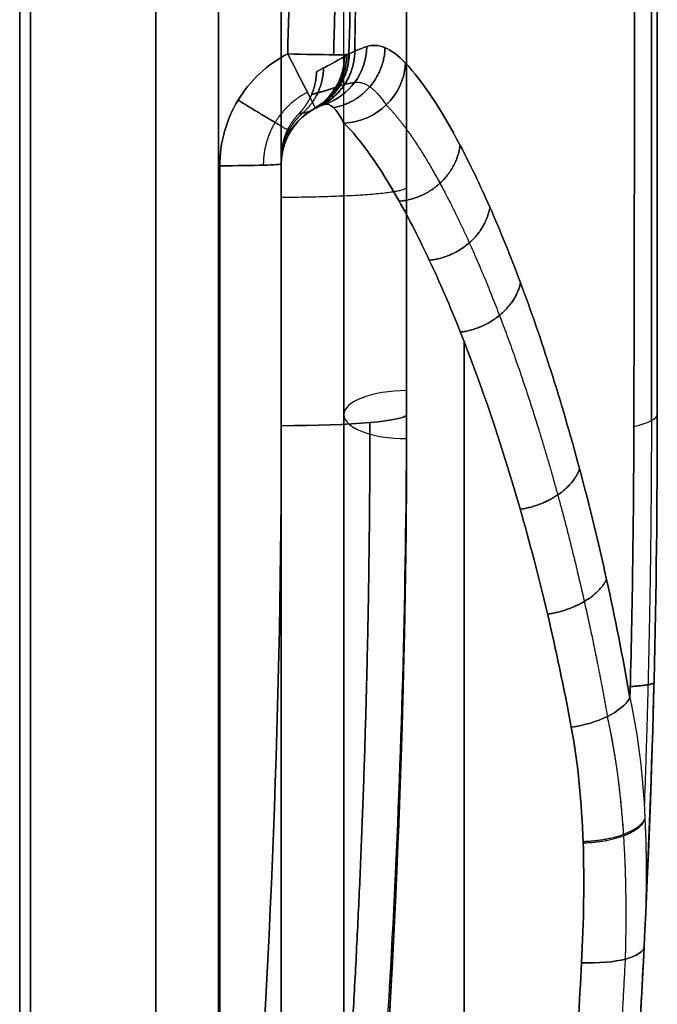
# Model space of a CAD drawing. Header units: millimetres. Extents: x 0 to 284, y -110 to 65.
# Tile 215 of 227: x 279 to 284, y -22 to -14. Entities that reach past the tile are written whole.
import ezdxf

# ---------------------------------------------------------------- set-up
doc = ezdxf.new("R2010")
doc.units = ezdxf.units.MM
doc.layers.add('Layer 01', color=7, linetype='Continuous', true_color=0x000000)

# ---------------------------------------------------------------- blocks, each defined once
blk = doc.blocks.new('Block 01')
at = {"layer": 'Layer 01'}
for p, q in [((278.9126, -35.6524), (278.9126, 35.6524)), ((284, 17.5), (284, -17.5)), ((282, -4.6168, 11.2226), (282, -17.5, 11.2226)), ((282, -4.6168, -11.2226), (282, -17.5, -11.2226)), ((281.5, -17.5, 7.2487), (281.5, -5.5433, 2.2961)), ((281.5, -17.5, -7.2487), (281.5, -5.5433, -2.2961)), ((282, -17.5, -6.7075), (282, -6.1785, -2.018)), ((282, -6.4997), (282, -17.5)), ((279, -14, -24.1987), (279, -24.8255, -24.1987)), ((279, -14, 24.1987), (279, -24.8255, 24.1987)), ((281, -15.5228, 27.8579), (281, -27.4015, 27.8579)), ((281, -15.5254, -27.8215), (281, -27.435, -27.8215)), ((282, -17.6913, -6.7868), (282, -17.6913, -6.7868)), ((279, -22.1954, -17.7668), (279, -22.1954, -26.6317)), ((279, -22.1954, 26.6317), (279, -22.1954, 17.7668))]:
    blk.add_line(p, q, dxfattribs=at)
at = {"layer": 'Layer 01', "extrusion": (-1, 7.81628e-17, -9.85651e-16)}
blk.add_arc((0, -181.3591, -282), 198.3591, 84.938565, 85.993218, dxfattribs=at)
at = {"layer": 'Layer 01', "extrusion": (-1, 7.82637e-17, 9.86924e-16)}
blk.add_arc((0, 181.3591, -282), 198.3591, 274.006782, 275.061435, dxfattribs=at)
at = {"layer": 'Layer 01', "extrusion": (1, 2.4154e-17, 2.15275e-16)}
blk.add_arc((0, 181.3591, 280), 199.3591, 261.203107, 265.993218, dxfattribs=at)
at = {"layer": 'Layer 01', "extrusion": (1, -2.39283e-17, 2.13264e-16)}
blk.add_arc((0, -181.3591, 280), 199.3591, 94.006782, 98.796893, dxfattribs=at)
at = {"layer": 'Layer 01', "extrusion": (-1, 7.81628e-17, 9.85651e-16)}
blk.add_arc((0, 181.3591, -281), 199.3591, 274.006782, 275.061435, dxfattribs=at)
at = {"layer": 'Layer 01', "extrusion": (-1, -7.8277e-17, 9.87091e-16)}
blk.add_arc((0, -181.3591, -281), 199.3591, 84.938565, 85.993218, dxfattribs=at)
at = {"layer": 'Layer 01', "extrusion": (1, 2.40867e-17, 2.15908e-16)}
blk.add_arc((0, 181.3591, 279), 200.3591, 261.275587, 265.993218, dxfattribs=at)
at = {"layer": 'Layer 01', "extrusion": (-1, -2.43917e-17, 2.18642e-16)}
blk.add_arc((0, -181.3591, -279), 200.3591, 81.275587, 85.993218, dxfattribs=at)
at = {"layer": 'Layer 01', "extrusion": (-1, 8.82534e-18, 9.62188e-18)}
blk.add_arc((0, 0, -279), 34.6682, 293.81772, 331.23737, dxfattribs=at)
at = {"layer": 'Layer 01', "extrusion": (-1, -4.64193e-18, 5.06089e-18)}
blk.add_arc((0, 0, -279), 34.6682, 28.76263, 66.18228, dxfattribs=at)
at = {"layer": 'Layer 01', "extrusion": (-1, -9.13859e-18, 9.1711e-32)}
blk.add_arc((0, 0, -279), 34.6682, 293.81772, 323.75344, dxfattribs=at)
at = {"layer": 'Layer 01', "extrusion": (1, 0, 0)}
for start, end in [(208.76263, 246.18228), (113.81772, 151.23737)]:
    blk.add_arc((0, 0, 278.9126), 35.077, start, end, dxfattribs=at)
at = {"layer": 'Layer 01', "extrusion": (-0.137826, -0.045333, -0.989419)}
blk.add_arc((101.6776, -263.923, -9.8808), 0.5, 289.49455, 360, dxfattribs=at)
at = {"layer": 'Layer 01', "extrusion": (-0.137826, -0.045333, 0.989419)}
blk.add_arc((101.6776, 263.923, -9.8808), 0.5, 360, 70.50545, dxfattribs=at)
at = {"layer": 'Layer 01', "extrusion": (-0.889048, -0.457777, -0.005866)}
blk.add_arc((141.6468, -40.4522, -242.9425), 0.5, 271.53206, 0, dxfattribs=at)
at = {"layer": 'Layer 01', "extrusion": (-0.028127, -0.999392, 0.02059)}
blk.add_arc((281.342, -39.1562, 5.8937), 0.5, 271.0336, 6.29536, dxfattribs=at)
at = {"layer": 'Layer 01', "extrusion": (-0.889048, -0.457777, 0.005866)}
blk.add_arc((141.6468, 40.4522, -242.9425), 0.5, 360, 88.46794, dxfattribs=at)
at = {"layer": 'Layer 01', "extrusion": (-0.028127, -0.999392, -0.02059)}
blk.add_arc((281.342, 39.1562, 5.8937), 0.5, 353.70464, 88.9664, dxfattribs=at)
at = {"layer": 'Layer 01', "extrusion": (0.103313, 0.058561, -0.992923)}
blk.add_arc((-151.2978, 230.976, 66.6002), 0.5, 120.84926, 180, dxfattribs=at)
at = {"layer": 'Layer 01', "extrusion": (-0.103313, -0.058561, -0.992923)}
blk.add_arc((151.2978, -239.1346, 1.6139), 0.5, 300.84926, 0, dxfattribs=at)
at = {"layer": 'Layer 01', "extrusion": (0.103313, 0.058561, 0.992923)}
blk.add_arc((-151.2978, -230.976, 66.6002), 0.5, 180, 239.15074, dxfattribs=at)
at = {"layer": 'Layer 01', "extrusion": (-0.103313, -0.058561, 0.992923)}
blk.add_arc((151.2978, 239.1346, 1.6139), 0.5, 0, 59.15074, dxfattribs=at)
at = {"layer": 'Layer 01', "extrusion": (0.110948, 0.057128, -0.992183)}
blk.add_arc((-141.6468, 236.4045, 69.0678), 0.5, 118.53707, 180, dxfattribs=at)
at = {"layer": 'Layer 01', "extrusion": (0.110948, 0.057128, 0.992183)}
blk.add_arc((-141.6468, -236.4045, 69.0678), 0.5, 180, 241.46293, dxfattribs=at)
at = {"layer": 'Layer 01', "extrusion": (0.017452, -0.021086, -0.999625)}
blk.add_arc((207.1878, 189.311, 44.2249), 0.5, 41.21517, 89.79561, dxfattribs=at)
at = {"layer": 'Layer 01', "extrusion": (-0.017452, 0.021086, -0.999625)}
blk.add_arc((-207.1878, -189.311, -44.2249), 0.5, 221.21517, 269.79561, dxfattribs=at)
at = {"layer": 'Layer 01', "extrusion": (-0.174846, 0.183061, -0.967428)}
blk.add_arc((-193.4244, -205.0942, -26.2081), 0.5, 226.13951, 312.73833, dxfattribs=at)
at = {"layer": 'Layer 01', "extrusion": (-0.174846, 0.183061, 0.967428)}
blk.add_arc((-193.4244, 205.0942, -26.2081), 0.5, 47.26167, 133.86049, dxfattribs=at)
at = {"layer": 'Layer 01', "extrusion": (3.2032e-15, -9.79835e-15, -1)}
blk.add_arc((-281.5, -15.5, 28.5163), 0.5, 0, 71.7933, dxfattribs=at)
at = {"layer": 'Layer 01'}
for centre, start in [((281.5, -15.5, 28.5163), 108.2067), ((281.5, -15.5, -29.2587), 114.16248), ((281.5, -15.5, 29.2587), 114.16247), ((281.5, -15.5, -38.8634), 118.40573), ((281.5, -15.5, 38.8634), 118.40573), ((281.5, -15.5, -30.0012), 119.54588), ((281.5, -15.5, -38.6992), 119.54588)]:
    blk.add_arc(centre, 0.5, start, 180, dxfattribs=at)
at = {"layer": 'Layer 01', "extrusion": (-3.95138e-15, 2.68048e-14, -1)}
blk.add_arc((-281.5, -15.5, -30.0012), 0.5, 360, 60.45412, dxfattribs=at)
at = {"layer": 'Layer 01', "extrusion": (2.54844e-16, -1.48484e-16, -1)}
blk.add_arc((-281.5, -15.5, -38.6992), 0.5, 0, 60.45412, dxfattribs=at)
at = {"layer": 'Layer 01', "extrusion": (-1, 2.852e-19, 3.05424e-19)}
blk.add_arc((25, -28.5163, -281.5), 10, 96.79297, 169.28494, dxfattribs=at)
at = {"layer": 'Layer 01', "extrusion": (-1, -5.34007e-20, 5.71873e-20)}
blk.add_arc((25, 28.5163, -281.5), 10, 190.71506, 263.20703, dxfattribs=at)
at = {"layer": 'Layer 01', "extrusion": (-4.09604e-16, -0.9996, 0.028268)}
blk.add_arc((280.5, -39.4366, 14.3909), 0.5, 271, 0, dxfattribs=at)
at = {"layer": 'Layer 01', "extrusion": (8.36864e-16, -0.9996, -0.028268)}
blk.add_arc((280.5, 39.4366, 14.3909), 0.5, 0, 89, dxfattribs=at)
at = {"layer": 'Layer 01', "extrusion": (-1, -1.72159e-17, 2.88712e-16)}
blk.add_arc((12, -84.75, -280.5087), 124.3135, 84.794876, 88.380129, dxfattribs=at)
at = {"layer": 'Layer 01', "extrusion": (-1, -2.77686e-13, -4.65684e-12)}
blk.add_arc((12, 84.75, -280.5087), 124.3135, 271.619871, 275.205124, dxfattribs=at)
at = {"layer": 'Layer 01', "extrusion": (-1, 1.72496e-17, 2.89278e-16)}
blk.add_arc((12, 84.75, -281), 123.8135, 271.619871, 275.205124, dxfattribs=at)
at = {"layer": 'Layer 01', "extrusion": (-1, -1.73141e-17, 2.9036e-16)}
blk.add_arc((12, -84.75, -281), 123.8135, 84.794876, 88.380129, dxfattribs=at)
at = {"layer": 'Layer 01', "extrusion": (1, 1.6455e-34, 1.46112e-34)}
blk.add_arc((-25, -28.5163, 281), 9.5, 0, 83.20703, dxfattribs=at)
at = {"layer": 'Layer 01', "extrusion": (1, -1.20879e-18, 1.07334e-18)}
blk.add_arc((-25, 28.5163, 281), 9.5, 276.79297, 0, dxfattribs=at)
at = {"layer": 'Layer 01', "extrusion": (-1, 0, 0)}
for centre, radius, start, end in [((12, -84.75, -281), 123.8135, 84.794876, 88.380129), ((25, -28.5163, -281), 9.5, 96.79297, 180), ((25, -28.5163, -282.4595), 10, 96.79297, 143.90466), ((25, 28.5163, -282.4595), 10, 216.09521, 263.20703)]:
    blk.add_arc(centre, radius, start, end, dxfattribs=at)
at = {"layer": 'Layer 01', "extrusion": (1.27665e-17, -0.92388, 0.382683)}
blk.add_arc((282, 0, 18.9419), 0.5, 90, 269.97499, dxfattribs=at)
at = {"layer": 'Layer 01', "extrusion": (-8.44291e-18, 0.92388, 0.382683)}
blk.add_arc((-282, 0, -18.9419), 0.5, 270, 90, dxfattribs=at)
at = {"layer": 'Layer 01', "extrusion": (0, 0, -1)}
for centre, radius, end in [((-198.125, -17.5), 83.875, 191.940959), ((-198.125, -17.5), 85.875, 194.627089), ((-198.125, -17.5, -12.0082), 83.875, 186.974893), ((-198.125, -17.5, 12.0082), 83.875, 186.974893)]:
    blk.add_arc(centre, radius, 180, end, dxfattribs=at)
at = {"layer": 'Layer 01', "extrusion": (0, -0.996101, -0.088224)}
blk.add_arc((281, 17.7072, 16.0002), 1, 0, 90, dxfattribs=at)
at = {"layer": 'Layer 01', "extrusion": (-1.65146e-15, -0.996101, 0.088224)}
blk.add_arc((281, -17.7072, 16.0002), 1, 270, 0, dxfattribs=at)
at = {"layer": 'Layer 01', "extrusion": (2.11482e-14, 0.995913, 0.090323)}
blk.add_arc((-281, 20.1927, -15.7405), 3, 159.66216, 180, dxfattribs=at)
at = {"layer": 'Layer 01', "extrusion": (3.71022e-15, -0.995913, 0.090323)}
blk.add_arc((281, -20.1927, 15.7405), 3, 339.66216, 360, dxfattribs=at)
at = {"layer": 'Layer 01', "extrusion": (0.151506, -0.855636, -0.494907)}
blk.add_arc((275.5317, 50.9496, 50.2019), 0.5, 23.64117, 95.00818, dxfattribs=at)
at = {"layer": 'Layer 01', "extrusion": (0.151506, -0.855636, 0.494907)}
blk.add_arc((275.5317, -50.9496, 50.2019), 0.5, 264.99182, 336.35883, dxfattribs=at)
at = {"layer": 'Layer 01', "extrusion": (0.046917, 0.948802, 0.312368)}
blk.add_arc((-284.1225, 20.0182, -1.5164), 0.5, 90.88493, 180, dxfattribs=at)
at = {"layer": 'Layer 01', "extrusion": (0.046917, 0.948802, -0.312368)}
blk.add_arc((-284.1225, -20.0182, -1.5164), 0.5, 180, 269.11507, dxfattribs=at)
at = {"layer": 'Layer 01'}
for points, knots in [([(283.813, -17.5942, -19.7269), (283.8192, -14.6666, -19.9756), (283.8237, -11.733, -20.1622), (283.8297, -5.867, -20.4106), (283.8326, -0.0007, -20.5347), (283.8297, 5.866, -20.4107), (283.8237, 11.7331, -20.1622), (283.8192, 14.6666, -19.9756), (283.813, 17.5942, -19.7269)], [-35.234475, -35.234475, -35.234475, -35.234475, -26.425856, -26.425856, -17.617237, -8.808619, -8.808619, 0, 0, 0, 0]), ([(283.8312, 0, 20.4727), (283.8312, -2.9332, 20.4727), (283.8297, -5.8664, 20.4107), (283.8237, -11.7333, 20.1622), (283.8192, -14.6667, 19.9756), (283.813, -17.5942, 19.7269)], [-17.616581, -17.616581, -17.616581, -17.616581, -8.808291, -8.808291, 0, 0, 0, 0]), ([(281.0509, -14.6215, -39.5264), (280.9689, -14.6639, -39.5269), (280.8945, -14.7165, -39.5271), (280.7607, -14.8415, -39.5266), (280.7023, -14.9135, -39.526), (280.5604, -15.1471, -39.5228), (280.5087, -15.3295, -39.519), (280.5087, -15.5141, -39.5138)], [-1.106965, -1.106965, -1.106965, -1.106965, -0.830224, -0.830224, -0.553482, -0.553482, 0, 0, 0, 0]), ([(280.5087, -15.5141, 39.5138), (280.5087, -15.3295, 39.519), (280.5604, -15.1471, 39.5228), (280.7023, -14.9135, 39.526), (280.7607, -14.8415, 39.5266), (280.8945, -14.7165, 39.5271), (280.9689, -14.6639, 39.5269), (281.0509, -14.6215, 39.5264)], [-1.106965, -1.106965, -1.106965, -1.106965, -0.553482, -0.553482, -0.276741, -0.276741, 0, 0, 0, 0]), ([(281.5041, -14.6429, -38.6482), (281.4299, -14.6855, -37.9351), (281.3742, -14.7144, -37.2196), (281.2998, -14.7541, -35.7859), (281.2812, -14.7641, -35.0685), (281.2812, -14.7641, -33.6326), (281.2998, -14.7541, -32.9145), (281.3742, -14.7144, -31.4806), (281.4299, -14.6855, -30.7653), (281.5041, -14.6429, -30.0521)], [0, 0, 0, 0, 2.154336, 2.154336, 4.308673, 4.308673, 6.463009, 6.463009, 8.617345, 8.617345, 8.617345, 8.617345]), ([(281.5041, -14.6429, 30.0521), (281.4299, -14.6855, 30.7655), (281.3742, -14.7144, 31.4804), (281.2999, -14.754, 32.9129), (281.2812, -14.7641, 33.6311), (281.2812, -14.7641, 35.0674), (281.2998, -14.7541, 35.785), (281.3742, -14.7145, 37.2192), (281.4299, -14.6855, 37.9348), (281.5041, -14.6429, 38.6482)], [0, 0, 0, 0, 2.154336, 2.154336, 4.308673, 4.308673, 6.463009, 6.463009, 8.617345, 8.617345, 8.617345, 8.617345]), ([(281.9914, -14.696, -26.6553), (282.1257, -14.8385, -25.9119), (282.2725, -15.0589, -25.2009), (282.5053, -15.4997, -24.1788), (282.585, -15.6651, -23.8456), (282.7474, -16.0339, -23.1943), (282.8295, -16.2364, -22.8784), (283.0726, -16.8868, -21.9739), (283.2318, -17.3807, -21.4218), (283.4558, -18.2153, -20.6695), (283.5281, -18.5099, -20.4313), (283.6624, -19.1185, -19.9913), (283.725, -19.4339, -19.788), (283.782, -19.7606, -19.6014)], [0, 0, 0, 0, 2.287094, 2.287094, 3.430641, 3.430641, 4.574188, 4.574188, 6.861282, 6.861282, 8.004829, 8.004829, 9.148376, 9.148376, 9.148376, 9.148376]), ([(283.782, -19.7606, 19.6014), (283.725, -19.4339, 19.788), (283.6624, -19.1185, 19.9913), (283.5281, -18.5099, 20.4313), (283.4558, -18.2153, 20.6695), (283.2318, -17.3807, 21.4218), (283.0726, -16.8868, 21.9739), (282.8295, -16.2364, 22.8784), (282.7474, -16.0339, 23.1943), (282.585, -15.6651, 23.8456), (282.5053, -15.4997, 24.1788), (282.2725, -15.0589, 25.2009), (282.1257, -14.8385, 25.9119), (281.9914, -14.696, 26.6553)], [0, 0, 0, 0, 1.143547, 1.143547, 2.287094, 2.287094, 4.574188, 4.574188, 5.717735, 5.717735, 6.861282, 6.861282, 9.148376, 9.148376, 9.148376, 9.148376]), ([(281.2711, -15.0555, -39.0265), (281.1892, -15.0976, -39.0276), (281.1206, -15.1619, -39.0272), (281.0259, -15.3171, -39.0231), (281, -15.408, -39.0193), (281, -15.5, -39.0141)], [0, 0, 0, 0, 0.2773694, 0.2773694, 0.5547389, 0.5547389, 0.5547389, 0.5547389]), ([(281, -15.5, 39.0141), (281, -15.408, 39.0193), (281.0259, -15.3171, 39.0231), (281.1206, -15.1619, 39.0272), (281.1892, -15.0976, 39.0276), (281.2711, -15.0555, 39.0265)], [0, 0, 0, 0, 0.2773694, 0.2773694, 0.5547389, 0.5547389, 0.5547389, 0.5547389]), ([(281.2534, -15.065, -30.0012), (281.2161, -15.0862, -30.7254), (281.1879, -15.0927, -31.4499), (281.1502, -15.0991, -32.8995), (281.1407, -15.0988, -33.6245), (281.1407, -15.0988, -35.0751), (281.1502, -15.0991, -35.8003), (281.1879, -15.0927, -37.2502), (281.2161, -15.0862, -37.9751), (281.2534, -15.065, -38.6992)], [0, 0, 0, 0, 2.175708, 2.175708, 4.351416, 4.351416, 6.527124, 6.527124, 8.702832, 8.702832, 8.702832, 8.702832]), ([(281.2534, -15.065, 38.6992), (281.2161, -15.0862, 37.975), (281.1879, -15.0927, 37.2504), (281.1502, -15.0991, 35.8009), (281.1407, -15.0988, 35.0758), (281.1407, -15.0988, 33.6252), (281.1502, -15.0991, 32.9), (281.1879, -15.0927, 31.4501), (281.2161, -15.0862, 30.7253), (281.2534, -15.065, 30.0012)], [0, 0, 0, 0, 2.175708, 2.175708, 4.351416, 4.351416, 6.527124, 6.527124, 8.702832, 8.702832, 8.702832, 8.702832]), ([(281.3438, -15.025, -28.5163), (281.3325, -15.0288, -28.6786), (281.3216, -15.0328, -28.8409), (281.3113, -15.037, -29.0032), (281.29, -15.0456, -29.3358), (281.2708, -15.0552, -29.6684), (281.2534, -15.065, -30.0012)], [-1.488213, -1.488213, -1.488213, -1.488213, -1.000031, -1.000031, -1.000031, 0, 0, 0, 0]), ([(281.2534, -15.065, 30.0012), (281.2619, -15.0602, 29.8387), (281.2708, -15.0555, 29.6763), (281.2802, -15.0509, 29.5139), (281.2994, -15.0415, 29.1813), (281.3206, -15.0326, 28.8487), (281.3438, -15.025, 28.5163)], [-1.488214, -1.488214, -1.488214, -1.488214, -1.000036, -1.000036, -1.000036, 0, 0, 0, 0]), ([(283.3136, -19.9931, -19.86), (283.2554, -19.68, -20.0411), (283.1916, -19.3782, -20.2383), (283.0547, -18.7967, -20.6645), (282.9811, -18.5158, -20.895), (282.7535, -17.7209, -21.622), (282.592, -17.2514, -22.155), (282.346, -16.634, -23.0266), (282.2629, -16.4419, -23.3309), (282.0989, -16.0924, -23.9575), (282.0184, -15.9356, -24.2779), (281.7835, -15.5181, -25.2604), (281.6354, -15.3094, -25.9434), (281.5, -15.1744, -26.657)], [0, 0, 0, 0, 1.099354, 1.099354, 2.198708, 2.198708, 4.397415, 4.397415, 5.496769, 5.496769, 6.596123, 6.596123, 8.794831, 8.794831, 8.794831, 8.794831]), ([(281.5, -15.1744, 26.657), (281.6354, -15.3094, 25.9434), (281.7835, -15.5181, 25.2604), (282.0184, -15.9356, 24.2779), (282.0989, -16.0924, 23.9575), (282.2629, -16.4419, 23.3309), (282.346, -16.634, 23.0266), (282.592, -17.2514, 22.155), (282.7535, -17.7209, 21.622), (282.9811, -18.5158, 20.895), (283.0547, -18.7967, 20.6645), (283.1916, -19.3782, 20.2383), (283.2554, -19.68, 20.0411), (283.3136, -19.9931, 19.86)], [0, 0, 0, 0, 2.198708, 2.198708, 3.298062, 3.298062, 4.397415, 4.397415, 6.596123, 6.596123, 7.695477, 7.695477, 8.794831, 8.794831, 8.794831, 8.794831]), ([(281, -15.5, 30.0012), (281, -15.5, 30.726), (281, -15.4842, 31.4507), (281, -15.4573, 32.9002), (281, -15.4465, 33.625), (281, -15.4465, 35.0748), (281, -15.4573, 35.7997), (281, -15.4842, 37.2494), (281, -15.5, 37.9742), (281, -15.5, 38.6992)], [0, 0, 0, 0, 2.174751, 2.174751, 4.349503, 4.349503, 6.524254, 6.524254, 8.699005, 8.699005, 8.699005, 8.699005]), ([(281, -15.5, -38.6992), (281, -15.5, -37.9742), (281, -15.4842, -37.2494), (281, -15.4573, -35.7999), (281, -15.4465, -35.075), (281, -15.4465, -33.6253), (281, -15.4573, -32.9004), (281, -15.4842, -31.4509), (281, -15.5, -30.7261), (281, -15.5, -30.0012)], [0, 0, 0, 0, 2.174751, 2.174751, 4.349503, 4.349503, 6.524254, 6.524254, 8.699005, 8.699005, 8.699005, 8.699005]), ([(280.7106, -31.9591, 13.7791), (281.1387, -29.5456, 12.7794), (281.4611, -27.1089, 11.7701), (281.8917, -22.2163, 9.7435), (282, -19.7605, 8.7263), (282, -17.3087, 7.7107)], [0, 0, 0, 0, 8.047083, 8.047083, 16.094164, 16.094164, 16.094164, 16.094164]), ([(280.7106, -31.9591, -13.7791), (281.1387, -29.5456, -12.7794), (281.4611, -27.1089, -11.7701), (281.8917, -22.2167, -9.7437), (282, -19.7613, -8.7266), (282, -17.3099, -7.7112)], [0, 0, 0, 0, 8.047083, 8.047083, 16.092858, 16.092858, 16.092858, 16.092858]), ([(283.782, -19.7606, 19.6014), (283.8492, -20.0688, 19.3892), (283.885, -20.3881, 19.1943), (283.9169, -21.0483, 18.8409), (283.9126, -21.3892, 18.6822), (283.8952, -21.7412, 18.5429)], [-2.260487, -2.260487, -2.260487, -2.260487, -1.130243, -1.130243, 0, 0, 0, 0]), ([(283.782, -19.7606, -19.6014), (283.8488, -20.067, -19.3904), (283.8851, -20.389, -19.1938), (283.9169, -21.0502, -18.8399), (283.9125, -21.3907, -18.6817), (283.8952, -21.7412, -18.5429)], [0, 0, 0, 0, 1.130238, 1.130238, 2.260476, 2.260476, 2.260476, 2.260476]), ([(283.3136, -19.9931, 19.86), (283.3689, -20.2904, 19.688), (283.3969, -20.596, 19.5317), (283.419, -21.2227, 19.2507), (283.4129, -21.5439, 19.1261), (283.3958, -21.8729, 19.0178)], [0, 0, 0, 0, 1.035375, 1.035375, 2.07075, 2.07075, 2.07075, 2.07075]), ([(283.3958, -21.8729, -19.0178), (283.4128, -21.545, -19.1257), (283.419, -21.2242, -19.2501), (283.3969, -20.5967, -19.5313), (283.3686, -20.2889, -19.6889), (283.3136, -19.9931, -19.86)], [0, 0, 0, 0, 1.035371, 1.035371, 2.070742, 2.070742, 2.070742, 2.070742])]:
    blk.add_open_spline(points, degree=3, knots=knots, dxfattribs=at)
for points, weights, knots in [([(283.9529, -17.5478, 19.2159), (283.956, -11.7001, 19.7287), (283.9575, -5.8485, 19.9837), (283.9575, 5.8485, 19.9837), (283.956, 11.7001, 19.7287), (283.9529, 17.5478, 19.2159)], [0.992145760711, 0.992668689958, 0.9929144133, 0.9929144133, 0.992668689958, 0.992145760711], [0, 0, 0, 0, 17.620546, 17.620546, 35.241093, 35.241093, 35.241093, 35.241093]), ([(283.9529, 17.5478, -19.2159), (283.956, 11.7001, -19.7287), (283.9575, 5.8485, -19.9837), (283.9575, -5.8485, -19.9837), (283.956, -11.7001, -19.7287), (283.9529, -17.5478, -19.2159)], [0.992145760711, 0.992668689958, 0.9929144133, 0.9929144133, 0.992668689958, 0.992145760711], [0, 0, 0, 0, 17.620546, 17.620546, 35.241093, 35.241093, 35.241093, 35.241093]), ([(281.4345, -14.8875, -38.6699), (281.3715, -14.9111, -37.9582), (281.3228, -14.9242, -37.234), (281.2587, -14.9411, -35.7934), (281.2424, -14.9447, -35.0697), (281.2424, -14.9447, -33.6287), (281.2587, -14.941, -32.9045), (281.3229, -14.9242, -31.4656), (281.3715, -14.9111, -30.7423), (281.4345, -14.8875, -30.0305)], [0.934853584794, 0.945736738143, 0.953387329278, 0.963466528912, 0.965891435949, 0.965887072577, 0.963453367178, 0.953378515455, 0.945737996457, 0.934853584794], [0, 0, 0, 0, 2.175709, 2.175709, 4.351417, 4.351417, 6.527126, 6.527126, 8.702834, 8.702834, 8.702834, 8.702834]), ([(281.4345, -14.8875, 38.6699), (281.3715, -14.9111, 37.9582), (281.3228, -14.9242, 37.234), (281.2587, -14.9411, 35.7934), (281.2424, -14.9447, 35.0697), (281.2424, -14.9447, 33.6287), (281.2587, -14.941, 32.9045), (281.3229, -14.9242, 31.4656), (281.3715, -14.9111, 30.7423), (281.4345, -14.8875, 30.0305)], [0.934853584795, 0.945736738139, 0.953387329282, 0.963466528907, 0.965891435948, 0.965887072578, 0.963453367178, 0.953378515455, 0.945737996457, 0.934853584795], [0, 0, 0, 0, 2.175709, 2.175709, 4.351417, 4.351417, 6.527126, 6.527126, 8.702834, 8.702834, 8.702834, 8.702834]), ([(281.208, -14.9284, -39.3755), (281.1023, -14.9827, -39.3762), (281.0116, -15.0674, -39.3758), (280.8887, -15.2706, -39.3721), (280.8556, -15.3904, -39.3688), (280.8565, -15.5099, -39.3645)], [0.85824859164, 0.858542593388, 0.858618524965, 0.858121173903, 0.857539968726, 0.856625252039], [0, 0, 0, 0, 0.555995, 0.555995, 1.111991, 1.111991, 1.111991, 1.111991]), ([(281.208, -14.9284, 39.3755), (281.1023, -14.9827, 39.3762), (281.0116, -15.0674, 39.3758), (280.8887, -15.2706, 39.3721), (280.8556, -15.3904, 39.3688), (280.8565, -15.5099, 39.3645)], [0.85824859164, 0.858542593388, 0.858618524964, 0.858121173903, 0.857539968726, 0.856625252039], [0, 0, 0, 0, 0.555995, 0.555995, 1.111991, 1.111991, 1.111991, 1.111991]), ([(281.8376, -15.0295, -26.6906), (281.9689, -15.1637, -25.9731), (282.1127, -15.3723, -25.2831), (282.3418, -15.7938, -24.2866), (282.4201, -15.9519, -23.962), (282.5797, -16.3052, -23.3266), (282.6606, -16.4995, -23.0179), (282.8996, -17.1236, -22.1349), (283.057, -17.5998, -21.5925), (283.2792, -18.4096, -20.8513), (283.3508, -18.6955, -20.6167), (283.4837, -19.2854, -20.1841), (283.5456, -19.591, -19.9843), (283.6019, -19.9079, -19.8008)], [0.863889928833, 0.866673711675, 0.869938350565, 0.875289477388, 0.877149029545, 0.880975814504, 0.882931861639, 0.888755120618, 0.892616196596, 0.898087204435, 0.899859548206, 0.903164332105, 0.904708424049, 0.906125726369], [0, 0, 0, 0, 2.287091, 2.287091, 3.430636, 3.430636, 4.574182, 4.574182, 6.861273, 6.861273, 8.004818, 8.004818, 9.148364, 9.148364, 9.148364, 9.148364]), ([(281.8376, -15.0295, 26.6906), (281.9689, -15.1637, 25.9731), (282.1127, -15.3723, 25.2831), (282.3418, -15.7938, 24.2866), (282.4201, -15.9519, 23.962), (282.5797, -16.3052, 23.3266), (282.6606, -16.4995, 23.0179), (282.8996, -17.1236, 22.1349), (283.057, -17.5998, 21.5925), (283.2792, -18.4096, 20.8513), (283.3508, -18.6955, 20.6167), (283.4837, -19.2854, 20.1841), (283.5456, -19.591, 19.9843), (283.6019, -19.9079, 19.8008)], [0.863889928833, 0.866673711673, 0.869938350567, 0.875289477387, 0.877149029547, 0.880975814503, 0.882931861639, 0.888755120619, 0.892616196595, 0.898087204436, 0.899859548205, 0.903164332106, 0.904708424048, 0.906125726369], [0, 0, 0, 0, 2.287091, 2.287091, 3.430636, 3.430636, 4.574182, 4.574182, 6.861273, 6.861273, 8.004818, 8.004818, 9.148364, 9.148364, 9.148364, 9.148364]), ([(281.07, -15.2449, -30.0012), (281.058, -15.2652, -30.7029), (281.0494, -15.2672, -31.438), (281.0385, -15.2647, -32.8888), (281.0358, -15.2608, -33.6234), (281.0358, -15.2608, -35.0764), (281.0385, -15.2647, -35.8111), (281.0494, -15.2672, -37.262), (281.058, -15.2652, -37.9973), (281.07, -15.2449, -38.6992)], [0.867025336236, 0.890786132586, 0.906709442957, 0.927612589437, 0.93255284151, 0.932555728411, 0.927617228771, 0.906714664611, 0.890790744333, 0.867025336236], [0, 0, 0, 0, 2.176285, 2.176285, 4.35257, 4.35257, 6.528854, 6.528854, 8.705139, 8.705139, 8.705139, 8.705139]), ([(281.07, -15.2449, 30.0012), (281.058, -15.2652, 30.7029), (281.0494, -15.2672, 31.438), (281.0385, -15.2647, 32.8888), (281.0358, -15.2608, 33.6234), (281.0358, -15.2608, 35.0764), (281.0385, -15.2647, 35.8111), (281.0494, -15.2672, 37.262), (281.058, -15.2652, 37.9973), (281.07, -15.2449, 38.6992)], [0.867025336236, 0.89078613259, 0.906709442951, 0.927612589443, 0.932552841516, 0.932555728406, 0.927617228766, 0.906714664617, 0.890790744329, 0.867025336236], [0, 0, 0, 0, 2.176285, 2.176285, 4.35257, 4.35257, 6.528854, 6.528854, 8.705139, 8.705139, 8.705139, 8.705139]), ([(283.7462, -21.8436, 18.8761), (283.7555, -21.5071, 18.9947), (283.753, -21.1757, 19.1317), (283.7105, -20.5301, 19.4403), (283.6713, -20.2157, 19.6113), (283.6019, -19.9079, 19.8008)], [0.856273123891, 0.864317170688, 0.872610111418, 0.889336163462, 0.897769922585, 0.906125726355], [0, 0, 0, 0, 1.130247, 1.130247, 2.260494, 2.260494, 2.260494, 2.260494]), ([(283.7462, -21.8436, -18.8761), (283.7553, -21.5137, -18.9924), (283.7533, -21.1856, -19.1274), (283.7114, -20.5388, -19.4357), (283.672, -20.2185, -19.6096), (283.6019, -19.9079, -19.8008)], [0.856273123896, 0.8641580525, 0.872360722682, 0.889105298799, 0.897695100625, 0.906125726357], [0, 0, 0, 0, 1.130249, 1.130249, 2.260499, 2.260499, 2.260499, 2.260499])]:
    blk.add_rational_spline(points, weights, degree=3, knots=knots, dxfattribs=at)
for points, degree in [([(284, 17.5, -18.6884), (284, 11.6667, -19.2175), (284, 0, -19.7434), (284, -11.6667, -19.2175), (284, -17.5, -18.6884)], 3), ([(284, -17.5, 18.6884), (284, -11.6667, 19.2175), (284, 0, 19.7434), (284, 11.6667, 19.2175), (284, 17.5, 18.6884)], 3), ([(282, -17.3087, 7.7107), (282, -11.5522, 5.3263), (282, -5.7958, 2.9419)], 2), ([(282, -5.7958, -2.9419), (282, -11.5522, -5.3263), (282, -17.3087, -7.7107)], 2), ([(282, -6.1785, 2.018), (282, -11.8393, 4.3628), (282, -17.5, 6.7075)], 2), ([(282, -17.5, -6.7075), (282, -11.8393, -4.3628), (282, -6.1785, -2.018)], 2), ([(281.115, -12, -39.5529), (281.0968, -12.874, -39.5532), (281.0754, -13.7478, -39.5444), (281.0509, -14.6215, -39.5264)], 3), ([(281.0509, -14.6215, 39.5264), (281.0754, -13.7478, 39.5444), (281.0968, -12.874, 39.5532), (281.115, -12, 39.5529)], 3), ([(281.6031, -12.0104, -38.9978), (281.5849, -12.8817, -38.9981), (281.5635, -13.7528, -38.9894), (281.539, -14.6238, -38.9717)], 3), ([(281.539, -14.6238, 38.9717), (281.5635, -13.7528, 38.9894), (281.5849, -12.8817, 38.9981), (281.6031, -12.0104, 38.9978)], 3), ([(281.6827, -14.5629, -28.5847), (281.7733, -14.5327, -27.9344), (281.8766, -14.5741, -27.2912), (281.9914, -14.696, -26.6553)], 3), ([(281.9914, -14.696, 26.6553), (281.8766, -14.5741, 27.2912), (281.7733, -14.5327, 27.9344), (281.6827, -14.5629, 28.5847)], 3), ([(281.5041, -14.6429, -30.0521), (281.5551, -14.6136, -29.5621), (281.6147, -14.5855, -29.073), (281.6827, -14.5629, -28.5847)], 3), ([(281.6827, -14.5629, 28.5847), (281.6147, -14.5855, 29.073), (281.5551, -14.6136, 29.5621), (281.5041, -14.6429, 30.0521)], 3), ([(281.539, -14.6238, -38.9717), (281.527, -14.6301, -38.8639), (281.5153, -14.6365, -38.7561), (281.5041, -14.6429, -38.6482)], 3), ([(281.5041, -14.6429, 38.6482), (281.5153, -14.6365, 38.7561), (281.527, -14.6301, 38.8639), (281.539, -14.6238, 38.9717)], 3), ([(281.2534, -15.065, -38.6992), (281.2591, -15.0618, -38.8083), (281.265, -15.0586, -38.9174), (281.2711, -15.0555, -39.0265)], 3), ([(281.2711, -15.0555, 39.0265), (281.265, -15.0586, 38.9174), (281.2591, -15.0618, 38.8083), (281.2534, -15.065, 38.6992)], 3), ([(281.5, -15.1744, -26.657), (281.4419, -15.0585, -27.2691), (281.3893, -15.0101, -27.8925), (281.3438, -15.025, -28.5163)], 3), ([(281.3438, -15.025, 28.5163), (281.3893, -15.0101, 27.8924), (281.4419, -15.0585, 27.2692), (281.5, -15.1744, 26.657)], 3), ([(281, -15.5, -30.0012), (281, -15.5, -29.2587), (281, -15.5, -28.5163)], 2), ([(281, -15.5, -39.0141), (281, -15.5, -38.8566), (281, -15.5, -38.6992)], 2), ([(281, -15.5, 28.5163), (281, -15.5, 29.2587), (281, -15.5, 30.0012)], 2), ([(281, -15.5, 38.6992), (281, -15.5, 38.8566), (281, -15.5, 39.0141)], 2), ([(282, -17.3099, -7.7112), (282, -17.3095, -7.711), (282, -17.3091, -7.7108), (282, -17.3087, -7.7107)], 3), ([(282, -17.5, 7.7899), (282, -17.4362, 7.7635), (282, -17.3724, 7.7371), (282, -17.3087, 7.7107)], 3), ([(282, -17.3099, -7.7112), (282, -17.3732, -7.7374), (282, -17.4366, -7.7637), (282, -17.5, -7.7899)], 3), ([(282, -17.5, -7.7899), (282, -22.3386, -9.7942), (281.581, -27.1758, -11.7974), (280.7454, -31.9528, -13.7753)], 3), ([(280.7454, -31.9528, 13.7753), (281.581, -27.1758, 11.7974), (282, -22.3386, 9.7942), (282, -17.5, 7.7899)], 3), ([(280.9879, -30.4904, 14.6666), (281.6601, -26.2026, 15.3223), (282, -21.8729, 15.8438), (282, -17.5, 16.2265)], 3), ([(282, -17.5, -16.2265), (282, -21.8729, -15.8438), (281.6601, -26.2026, -15.3223), (280.9879, -30.4904, -14.6666)], 3), ([(282, -17.5, 6.7075), (282, -17.5638, 6.734), (281.9999, -17.6276, 6.7604), (281.9998, -17.6913, 6.7868)], 3), ([(282, -17.6913, -6.7868), (281.9999, -17.6276, -6.7604), (282, -17.5638, -6.734), (282, -17.5, -6.7075)], 3), ([(282, -17.5, 6.7075), (282, -17.5), (282, -17.5, -6.7075)], 2), ([(282, -17.5, 7.7899), (282, -17.5, 12.0082), (282, -17.5, 16.2265)], 2), ([(282, -17.5, -16.2265), (282, -17.5, -12.0082), (282, -17.5, -7.7899)], 2), ([(283.8952, -21.7412, 18.5429), (283.9652, -20.3258, 18.5169), (284, -18.912, 18.5649), (284, -17.5, 18.6884)], 3), ([(284, -17.5, -18.6884), (284, -18.912, -18.5649), (283.9652, -20.3258, -18.5169), (283.8952, -21.7412, -18.5429)], 3), ([(284, -17.5, -18.6884), (284, -17.5), (284, -17.5, 18.6884)], 2), ([(281, -17.5882, 17.2226), (281, -21.9309, 16.838), (280.6642, -26.2306, 16.3138), (280, -30.4884, 15.6549)], 3), ([(280, -30.4884, -15.6549), (280.6642, -26.2306, -16.3138), (281, -21.9309, -16.838), (281, -17.5882, -17.2226)], 3), ([(283.813, -17.5942, 19.7269), (283.8115, -18.3153, 19.6656), (283.8011, -19.0375, 19.6239), (283.782, -19.7606, 19.6014)], 3), ([(283.782, -19.7606, -19.6014), (283.8011, -19.0375, -19.6239), (283.8115, -18.3153, -19.6656), (283.813, -17.5942, -19.7269)], 3), ([(281.9998, -17.6913, 6.7868), (281.9886, -22.596, 8.8184), (281.5469, -27.4981, 10.8493), (280.6774, -32.3363, 12.8542)], 3), ([(280.6774, -32.3363, -12.8542), (281.5469, -27.4981, -10.8493), (281.9886, -22.596, -8.8184), (282, -17.6913, -6.7868)], 3), ([(283.8952, -21.7412, -18.5429), (283.8623, -22.4066, -18.3251), (283.8207, -23.0908, -18.1733), (283.769, -23.7947, -18.09)], 3), ([(283.769, -23.7947, 18.09), (283.8207, -23.0909, 18.1733), (283.8623, -22.4066, 18.3251), (283.8952, -21.7412, 18.5429)], 3), ([(283.2703, -23.8172, -18.5865), (283.3217, -23.1513, -18.6658), (283.3631, -22.5034, -18.8102), (283.3958, -21.8729, -19.0178)], 3), ([(283.3958, -21.8729, 19.0178), (283.3631, -22.5034, 18.8102), (283.3217, -23.1513, 18.6658), (283.2703, -23.8172, 18.5865)], 3)]:
    blk.add_open_spline(points, degree=degree, dxfattribs=at)
for points, weights, degree in [([(281.5862, -14.6008, -29.3242), (281.7552, -4.8755, -30.0108), (281.7552, 4.8755, -30.0108), (281.5862, 14.6008, -29.3242)], [0.985436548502, 0.983707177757, 0.983707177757, 0.985436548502], 3), ([(281.7127, 0, 29.841), (281.7127, -4.8719, 29.841), (281.6704, -9.741, 29.6694), (281.586, -14.6009, 29.3263)], [0.986583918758, 0.985994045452, 0.985837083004, 0.986113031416], 3), ([(281.4817, -12.0078, -39.3832), (281.4634, -12.8814, -39.3835), (281.4419, -13.7548, -39.3746), (281.4173, -14.6283, -39.3567)], [0.836700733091, 0.836735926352, 0.836819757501, 0.836952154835], 3), ([(281.4173, -14.6283, 39.3567), (281.4419, -13.7548, 39.3746), (281.4634, -12.8814, 39.3835), (281.4817, -12.0078, 39.3832)], [0.836952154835, 0.836819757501, 0.836735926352, 0.836700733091], 3), ([(282, -13.8603, 16.5152), (282, -15.6815, 16.3876), (282, -17.5, 16.2265)], [0.999994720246, 0.999952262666, 0.999994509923], 2), ([(282, -17.5, -16.2265), (282, -15.6815, -16.3876), (282, -13.8603, -16.5152)], [0.999994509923, 0.999952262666, 0.999994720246], 2), ([(280.5, -13.9301, -17.5127), (280.5, -20.3494, -17.0631), (280.5, -26.7263, -16.2004)], [0.999998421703, 0.99932413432, 0.999690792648], 2), ([(280.5, -26.7263, 16.2004), (280.5, -20.3494, 17.0631), (280.5, -13.9301, 17.5127)], [0.999690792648, 0.99932413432, 0.999998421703], 2), ([(281.587, -14.6004, -29.3178), (281.581, -14.9157, -29.2998), (281.2954, -15.0438, -29.2581)], [1, 0.845458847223, 1], 2), ([(281.2954, -15.0438, 29.2581), (281.581, -14.9157, 29.2998), (281.587, -14.6004, 29.3178)], [1, 0.845458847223, 1], 2), ([(281.8279, -14.5724, -27.6147), (281.8135, -14.9786, -27.6394), (281.4173, -15.0506, -27.581)], [1.00001078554, 0.775623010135, 1.0000084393], 2), ([(281.4173, -15.0506, 27.581), (281.8135, -14.9786, 27.6394), (281.8279, -14.5724, 27.6147)], [1.00000840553, 0.775623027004, 1.00001078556], 2), ([(281.5213, -14.6333, -38.81), (281.5156, -14.9231, -38.8275), (281.2621, -15.0602, -38.8629)], [1, 0.864744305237, 1], 2), ([(281.2621, -15.0602, 38.8629), (281.5156, -14.9231, 38.8275), (281.5213, -14.6333, 38.81)], [1, 0.864744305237, 1], 2), ([(281.2812, -14.7641, -34.3492), (281.2762, -14.9588, -34.3492), (281.1407, -15.0988, -34.3492)], [1, 0.931778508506, 1.00000000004], 2), ([(281.1407, -15.0988, 34.3492), (281.2762, -14.9588, 34.3492), (281.2812, -14.7641, 34.3492)], [1.00000000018, 0.931778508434, 1], 2), ([(281.3371, -14.7342, -32.1967), (281.3317, -14.9518, -32.1905), (281.1689, -15.0959, -32.1781)], [1, 0.916831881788, 1.00000000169], 2), ([(281.1689, -15.0959, 32.1781), (281.3317, -14.9518, 32.1905), (281.3371, -14.7342, 32.1967)], [1.00000000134, 0.916831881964, 1], 2), ([(281.337, -14.7343, -36.5021), (281.3316, -14.9518, -36.5083), (281.1689, -15.0959, -36.5207)], [1, 0.916853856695, 1.00000000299], 2), ([(281.1689, -15.0959, 36.5207), (281.3316, -14.9518, 36.5083), (281.337, -14.7343, 36.5021)], [1.00000000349, 0.916853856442, 1], 2), ([(281.5864, -14.8487, -28.5581), (281.6627, -14.8369, -27.9159), (281.748, -14.8979, -27.2898), (281.8376, -15.0295, -26.6906)], [0.908307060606, 0.895662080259, 0.881115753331, 0.863889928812], 3), ([(281.5864, -14.8487, 28.5581), (281.6627, -14.8369, 27.9159), (281.748, -14.8979, 27.2898), (281.8376, -15.0295, 26.6906)], [0.908307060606, 0.895662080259, 0.881115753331, 0.863889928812], 3), ([(281.4345, -14.8875, -30.0305), (281.4785, -14.8709, -29.5345), (281.5296, -14.8567, -29.0421), (281.5864, -14.8487, -28.5581)], [0.934853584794, 0.927493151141, 0.918731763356, 0.908307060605], 3), ([(281.4345, -14.8875, 30.0305), (281.4785, -14.8709, 29.5345), (281.5296, -14.8567, 29.0421), (281.5864, -14.8487, 28.5581)], [0.934853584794, 0.927493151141, 0.918731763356, 0.908307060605], 3), ([(281.4644, -14.877, -38.9947), (281.4541, -14.8804, -38.8867), (281.4441, -14.8839, -38.7784), (281.4345, -14.8875, -38.6699)], [0.929785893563, 0.931545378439, 0.933233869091, 0.934853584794], 3), ([(281.4644, -14.877, 38.9947), (281.4541, -14.8804, 38.8867), (281.4441, -14.8839, 38.7784), (281.4345, -14.8875, 38.6699)], [0.929785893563, 0.931545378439, 0.933233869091, 0.934853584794], 3), ([(281.0733, -15.2394, -39.0251), (281.0704, -15.2442, -39.5116), (280.6552, -14.9909, -39.5249)], [1.00000000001, 0.716739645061, 0.999999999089], 2), ([(280.6552, -14.9909, 39.5249), (281.0704, -15.2442, 39.5116), (281.0733, -15.2394, 39.0251)], [0.99999999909, 0.716739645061, 1.00000000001], 2), ([(281.1692, -15.0959, -32.1685), (281, -15.2451, -32.1713), (281, -15.4707, -32.1755)], [0.921337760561, 0.874905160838, 1], 2), ([(281.1692, -15.0959, -36.5315), (281, -15.2451, -36.5287), (281, -15.4707, -36.5245)], [0.921342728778, 0.874912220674, 1], 2), ([(281, -15.4707, 32.1755), (281, -15.2451, 32.1713), (281.1692, -15.0959, 32.1685)], [1, 0.874905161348, 0.921337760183], 2), ([(281, -15.4707, 36.5245), (281, -15.2451, 36.5287), (281.1692, -15.0959, 36.5315)], [1, 0.874912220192, 0.921342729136], 2), ([(281.1407, -15.0988, -34.3499), (281, -15.2442, -34.3499), (281, -15.4465, -34.3499)], [0.936698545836, 0.897166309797, 1], 2), ([(281, -15.4465, 34.3499), (281, -15.2442, 34.3499), (281.1407, -15.0988, 34.3499)], [1, 0.89716630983, 0.936698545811], 2), ([(282.4265, -15.3504, -24.525), (282.3759, -15.7613, -24.6882), (281.9404, -15.797, -24.6041)], [1.00000000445, 0.747011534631, 1], 2), ([(281.9404, -15.797, 24.6041), (282.3759, -15.7613, 24.6882), (282.4265, -15.3504, 24.525)], [1, 0.747011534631, 1.00000000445], 2), ([(281, -15.7644, 17.3757), (282, -15.7644, 17.3757), (282, -15.6853, 16.3789)], [0.999973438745, 0.707087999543, 0.999973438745], 2), ([(281, -15.7644, -17.3757), (282, -15.7644, -17.3757), (282, -15.6853, -16.3789)], [0.999973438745, 0.707087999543, 0.999973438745], 2), ([(282.6645, -15.8458, -23.5265), (282.6017, -16.2238, -23.7219), (282.1815, -16.2684, -23.642)], [1.0000016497, 0.758124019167, 1], 2), ([(282.1815, -16.2684, 23.642), (282.6017, -16.2238, 23.7219), (282.6645, -15.8458, 23.5265)], [1, 0.758124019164, 1.0000016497], 2), ([(282.9088, -16.4486, -22.5833), (282.8339, -16.7905, -22.8055), (282.4289, -16.8419, -22.733)], [1.00000002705, 0.769745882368, 1], 2), ([(282.4289, -16.8419, 22.733), (282.8339, -16.7905, 22.8055), (282.9088, -16.4486, 22.5833)], [1, 0.769745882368, 1.00000002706], 2), ([(281.7071, -17.5624, 16.9309), (281.7055, -21.9313, 16.5456), (281.3654, -26.2554, 16.0204), (280.6904, -30.5506, 15.3573)], [0.853553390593, 0.85436634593, 0.855772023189, 0.857715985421], 3), ([(280.6904, -30.5506, -15.3573), (281.3654, -26.2554, -16.0204), (281.7055, -21.9313, -16.5456), (281.7071, -17.5624, -16.9309)], [0.857715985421, 0.855772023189, 0.85436634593, 0.853553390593], 3), ([(283.9529, -17.5478, 19.216), (283.952, -18.5759, 19.1274), (283.9329, -19.601, 19.079), (283.8957, -20.6231, 19.0691)], [0.992145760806, 0.992103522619, 0.99208718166, 0.992096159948], 3), ([(283.9529, -17.5478, -19.216), (283.952, -18.5759, -19.1274), (283.9329, -19.601, -19.079), (283.8957, -20.6232, -19.0691)], [0.992145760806, 0.992103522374, 0.992087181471, 0.992096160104], 3), ([(283.3803, -17.9339, -20.9231), (283.2837, -18.1991, -21.1846), (282.9065, -18.2551, -21.1334)], [0.999999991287, 0.792527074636, 1], 2), ([(282.9065, -18.2551, 21.1334), (283.2837, -18.1991, 21.1846), (283.3803, -17.9339, 20.9231)], [1, 0.792527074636, 0.999999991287], 2), ([(283.5951, -18.8134, -20.2119), (283.4893, -19.0387, -20.4871), (283.1242, -19.0919, -20.4482)], [1.00000000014, 0.803023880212, 1], 2), ([(283.1242, -19.0919, 20.4482), (283.4893, -19.0387, 20.4871), (283.5951, -18.8134, 20.2119)], [1, 0.803023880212, 1.00000000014], 2), ([(283.7843, -19.6695, 19.6043), (283.9729, -19.6565, 19.0986), (283.9734, -19.6376, 18.559)], [1.00000347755, 0.984188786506, 0.99999990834], 2), ([(283.9734, -19.6376, -18.559), (283.9729, -19.6565, -19.0986), (283.7843, -19.6695, -19.6043)], [0.999999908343, 0.984188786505, 1.00000347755], 2), ([(283.9011, -20.7222, 19.0155), (283.8327, -20.8957, 19.3973), (283.4079, -20.9077, 19.392)], [1, 0.761946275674, 0.999999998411], 2), ([(283.4082, -20.9167, -19.3879), (283.8336, -20.9051, -19.3931), (283.9016, -20.7316, -19.0104)], [0.999999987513, 0.761466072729, 0.999999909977], 2), ([(283.6214, -23.8255, -18.4395), (283.6723, -23.1467, -18.5193), (283.7135, -22.4856, -18.6658), (283.7462, -21.8436, -18.8761)], [0.855082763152, 0.855771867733, 0.85615219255, 0.856273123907], 3), ([(283.6214, -23.8255, 18.4395), (283.6723, -23.1467, 18.5193), (283.7135, -22.4856, 18.6658), (283.7462, -21.8436, 18.8761)], [0.855082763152, 0.855771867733, 0.85615219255, 0.856273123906], 3)]:
    blk.add_rational_spline(points, weights, degree=degree, dxfattribs=at)

msp = doc.modelspace()

# ---------------------------------------------------------------- block references
at = {"layer": 'Layer 01'}
msp.add_blockref('Block 01', (0, 0), dxfattribs=at)

doc.saveas('drawing.dxf')
